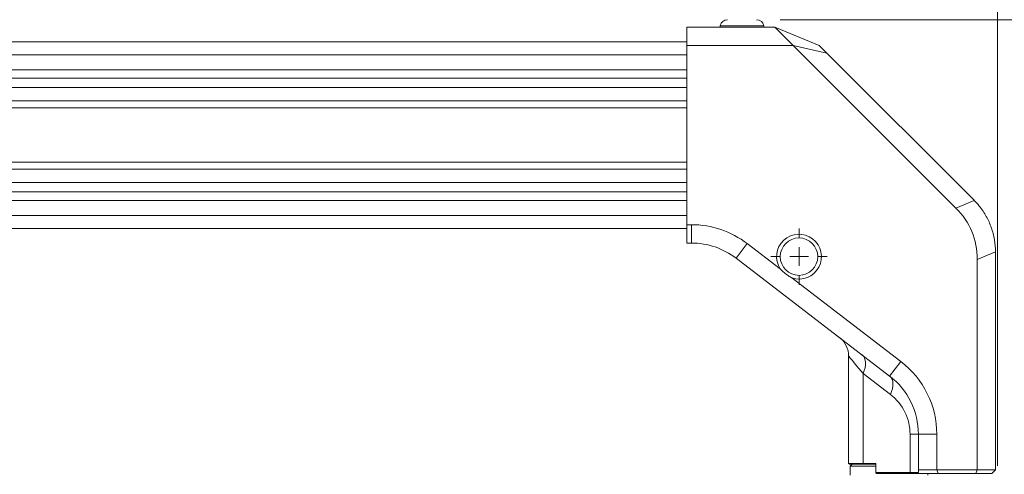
# Model space of a CAD drawing. Header units: millimetres. Extents: x 0 to 1118, y 0 to 864.
# Tile 246 of 248: x 845 to 912, y 728 to 759. Entities that reach past the tile are written whole.
import ezdxf

# ---------------------------------------------------------------- set-up
doc = ezdxf.new("R2010")
doc.units = ezdxf.units.MM
doc.styles.add('SLDTEXTSTYLE3', font='TXT', dxfattribs={"width": 0.605})
doc.dimstyles.new('SLDDIMSTYLE2', dxfattribs={"dimtxt": 3.175, "dimasz": 3.302, "dimexe": 0, "dimexo": 0.0625, "dimgap": 0.79375, "dimtad": 0, "dimtih": 1, "dimtoh": 1, "dimdec": 1, "dimlfac": 4, "dimrnd": 1e-09, "dimzin": 4, "dimdsep": 46, "dimtxsty": 'SLDTEXTSTYLE3', "dimsah": 1, "dimcen": 0.09, "dimadec": 0, "dimazin": 1, "dimtfac": 1, "dimtofl": 0, "dimtmove": 0, "dimatfit": 3, "dimfxl": 1, "dimfrac": 2, "dimtolj": 1, "dimtzin": 12, "dimarcsym": 0})

# ---------------------------------------------------------------- blocks, each defined once
blk = doc.blocks.new('_D_4')
at = {"color": 7, "linetype": 'Continuous', "lineweight": 0}
for p, q in [((672.61, 692.89), (672.61, 799.896)), ((911.768, 728.933), (911.768, 799.896)), ((672.61, 798.296), (786.156, 798.296)), ((911.768, 798.296), (798.221, 798.296))]:
    blk.add_line(p, q, dxfattribs=at)
for centre, start, end in [((791.604, 797.932), 153.43495, 206.56505), ((792.773, 797.932), 333.43495, 26.56505)]:
    blk.add_arc(centre, 5.448, start, end, dxfattribs=at)
for points in [[(672.61, 798.296), (675.912, 797.788), (675.912, 798.804)], [(911.768, 798.296), (908.466, 798.804), (908.466, 797.788)]]:
    blk.add_solid(points, dxfattribs=at)
at = {"color": 7, "linetype": 'Continuous', "lineweight": 0, "insert": (786.732, 799.588), "char_height": 3.175, "attachment_point": 1, "style": 'SLDTEXTSTYLE3'}
blk.add_mtext('957.0', dxfattribs=at)
blk = doc.blocks.new('_D_6')
at = {"color": 7, "linetype": 'Continuous', "lineweight": 0}
for p, q in [((896.985, 759.29), (966.737, 759.29)), ((965.137, 759.29), (965.137, 693.726)), ((965.137, 623.29), (965.137, 688.853)), ((896.985, 623.29), (966.737, 623.29))]:
    blk.add_line(p, q, dxfattribs=at)
for points in [[(965.137, 759.29), (964.629, 755.988), (965.645, 755.988)], [(965.137, 623.29), (965.645, 626.592), (964.629, 626.592)]]:
    blk.add_solid(points, dxfattribs=at)
at = {"color": 7, "linetype": 'Continuous', "lineweight": 0, "insert": (959.68, 692.946), "char_height": 3.175, "attachment_point": 1, "style": 'SLDTEXTSTYLE3'}
blk.add_mtext('544.0', dxfattribs=at)
blk = doc.blocks.new('SW_CENTERMARKSYMBOL_18')
at = {"color": 0, "linetype": 'Continuous', "lineweight": 0}
for p, q in [((0, 1.27), (0, 1.91)), ((-1.27, 0), (-1.91, 0)), ((0, 0), (-0.635, 0)), ((0, 0), (0, 0.635)), ((0, 0), (0, -0.635)), ((0, 0), (0.635, 0)), ((1.27, 0), (1.91, 0)), ((0, -1.27), (0, -1.91))]:
    blk.add_line(p, q, dxfattribs=at)

msp = doc.modelspace()

# ---------------------------------------------------------------- linework, layer by layer
at = {"color": 7, "linetype": 'Continuous', "lineweight": 15}
for p, q in [((890.643, 758.79), (890.643, 757.54)), ((896.625, 758.79), (890.643, 758.79)), ((892.908, 758.877), (892.893, 758.79)), ((895.893, 758.79), (895.877, 758.877)), ((896.625, 758.79), (897.875, 757.54)), ((899.643, 757.54), (896.625, 758.79)), ((890.643, 757.79), (704.393, 757.79)), ((890.643, 745.34), (890.643, 757.54)), ((890.643, 757.54), (897.875, 757.54)), ((897.875, 757.54), (908.943, 746.472)), ((900.16, 757.022), (897.875, 757.54)), ((899.643, 757.54), (900.16, 757.022)), ((900.16, 757.022), (910.178, 747.004)), ((910.193, 746.989), (908.943, 746.472)), ((704.393, 745.09), (890.643, 745.09)), ((890.945, 745.34), (890.643, 745.34)), ((890.643, 745.34), (890.643, 744.09)), ((890.945, 744.09), (890.945, 745.34)), ((890.643, 744.09), (890.945, 744.09)), ((893.989, 743.057), (894.75, 744.048)), ((896.993, 742.327), (894.75, 744.048)), ((893.989, 743.057), (904.436, 735.041)), ((910.393, 742.972), (911.642, 743.489)), ((911.643, 743.469), (911.643, 728.665)), ((910.393, 742.972), (910.393, 728.665)), ((905.197, 736.032), (897.788, 741.717)), ((901.643, 736.401), (901.643, 729.09)), ((904.436, 735.041), (905.197, 736.032)), ((902.625, 735.213), (904.49, 733.781)), ((902.625, 735.213), (902.625, 729.09)), ((905.825, 731.074), (905.825, 728.465)), ((905.825, 731.074), (906.393, 731.074)), ((906.393, 731.074), (907.643, 731.074)), ((906.393, 731.074), (906.393, 728.665)), ((907.643, 728.665), (907.643, 731.074)), ((901.643, 729.09), (901.693, 729.04)), ((901.643, 729.09), (902.625, 729.09)), ((902.657, 729.04), (901.693, 729.04)), ((901.88, 729.04), (901.755, 728.915)), ((902.625, 729.09), (903.506, 729.09)), ((902.657, 729.04), (902.625, 729.09)), ((903.501, 729.04), (902.657, 729.04)), ((903.501, 729.044), (903.506, 729.09)), ((903.501, 728.465), (903.501, 729.044)), ((903.506, 729.09), (903.506, 728.465)), ((901.755, 728.915), (901.755, 728.29)), ((903.501, 728.915), (901.755, 728.915)), ((903.501, 728.465), (903.503, 728.441)), ((903.506, 728.465), (903.503, 728.441)), ((903.503, 728.441), (903.542, 728.415)), ((903.506, 728.465), (905.825, 728.465)), ((905.858, 728.415), (903.542, 728.415)), ((905.825, 728.465), (906.379, 728.465)), ((905.858, 728.415), (905.825, 728.465)), ((906.427, 728.415), (905.858, 728.415)), ((906.427, 728.415), (906.379, 728.465)), ((906.393, 728.665), (907.643, 728.665)), ((906.393, 728.6), (906.393, 728.665)), ((907.746, 728.415), (906.427, 728.415)), ((907.03, 728.29), (907.03, 728.415)), ((907.643, 728.665), (910.393, 728.665)), ((907.643, 728.665), (907.746, 728.415)), ((910.289, 728.415), (907.746, 728.415)), ((910.393, 728.665), (910.289, 728.415)), ((911.393, 728.415), (910.289, 728.415)), ((910.393, 728.665), (911.643, 728.665)), ((911.643, 728.665), (911.393, 728.415))]:
    msp.add_line(p, q, dxfattribs=at)
at = {"color": 9, "linetype": 'Continuous', "lineweight": 15}
for p, q in [((895.877, 758.877), (892.908, 758.877)), ((704.393, 756.906), (890.643, 756.906)), ((890.643, 755.883), (704.393, 755.883)), ((704.393, 755.307), (890.643, 755.307)), ((890.643, 754.672), (704.393, 754.672)), ((704.393, 753.763), (890.643, 753.763)), ((890.643, 753.287), (704.393, 753.287)), ((704.393, 749.592), (890.643, 749.592)), ((890.643, 749.117), (704.393, 749.117)), ((704.393, 748.208), (890.643, 748.208)), ((890.643, 747.573), (704.393, 747.573)), ((704.393, 746.996), (890.643, 746.996)), ((890.643, 745.974), (704.393, 745.974))]:
    msp.add_line(p, q, dxfattribs=at)
at = {"color": 9, "linetype": 'Continuous', "lineweight": 15, "flags": 128}
msp.add_lwpolyline([(902.625, 735.213), (902.338, 735.559), (902.095, 735.854), (901.9, 736.09), (901.758, 736.262), (901.672, 736.366), (901.643, 736.401)], dxfattribs=at)
at = {"color": 7, "linetype": 'Continuous', "lineweight": 15, "flags": 128}
for points in [[(902.625, 735.213), (902.704, 735.412), (902.759, 735.607), (902.79, 735.793), (902.795, 735.968), (902.776, 736.126), (902.731, 736.264), (902.662, 736.381), (902.571, 736.472)], [(904.49, 733.781), (904.569, 733.98), (904.625, 734.175), (904.655, 734.362), (904.661, 734.536), (904.641, 734.694), (904.596, 734.833), (904.528, 734.949), (904.436, 735.041)]]:
    msp.add_lwpolyline(points, dxfattribs=at)
at = {"color": 7, "linetype": 'Continuous', "lineweight": 15}
msp.add_circle((898.268, 743.165), 1.275, dxfattribs=at)
for centre, radius, start, end in [((893.4, 758.79), 0.5, 90, 170), ((895.385, 758.79), 0.5, 10, 90), ((906.643, 743.469), 5, 44.76168, 45), ((890.945, 739.09), 6.25, 52.50196, 90), ((898.268, 743.165), 1.525, 251.69218, 213.31174), ((890.945, 739.09), 5, 52.50196, 90), ((906.643, 743.469), 5, 0, 0.23832), ((900.055, 736.401), 1.588, 359.7513, 52.50196), ((901.393, 731.074), 6.25, 0, 52.50196), ((901.393, 731.074), 5, 0, 52.50196), ((902.413, 731.074), 3.412, 0, 52.50196)]:
    msp.add_arc(centre, radius, start, end, dxfattribs=at)
for centre, major_axis, ratio, start_param, end_param in [((900.493, 740.921), (-9.53, -3.948), 0.678598, 2.867578, 3.415607), ((904.805, 729.722), (1.467, -1.467), 0.414214, 0.263593, 0.392699)]:
    msp.add_ellipse(centre, major_axis=major_axis, ratio=ratio, start_param=start_param, end_param=end_param, dxfattribs=at)
for points, knots in [([(911.642, 743.489), (911.628, 743.766), (911.599, 744.328), (911.378, 745.143), (911.028, 745.917), (910.62, 746.531), (910.309, 746.864), (910.193, 746.989)], [0, 0, 0, 0, 0.213886, 0.433971, 0.647859, 0.867953, 1, 1, 1, 1]), ([(896.993, 742.327), (897.17, 742.159), (897.415, 741.925), (897.707, 741.762), (897.788, 741.717)], [0, 0, 0, 0, 0.720451, 1, 1, 1, 1])]:
    msp.add_open_spline(points, degree=3, knots=knots, dxfattribs=at)

# ---------------------------------------------------------------- block references
at = {"color": 7, "linetype": 'Continuous', "lineweight": 0}
msp.add_blockref('SW_CENTERMARKSYMBOL_18', (898.268, 743.165), dxfattribs=at)

# ---------------------------------------------------------------- dimensions: what is measured, and where the dimension line sits
dim = msp.add_linear_dim(base=(911.768, 798.296), p1=(672.61, 691.29), p2=(911.768, 727.333), text='(<>)', dimstyle='SLDDIMSTYLE2', dxfattribs=at)
dim.commit()
dim.dimension.update_dxf_attribs({"geometry": '_D_4', "text_midpoint": (792.189, 798.296), "dimtype": 160})
dim = msp.add_linear_dim(base=(965.137, 623.29), p1=(895.385, 759.29), p2=(895.385, 623.29), angle=90, dimstyle='SLDDIMSTYLE2', dxfattribs=at)
dim.commit()
dim.dimension.update_dxf_attribs({"geometry": '_D_6', "text_midpoint": (965.137, 691.29), "dimtype": 160})

doc.saveas('drawing.dxf')
